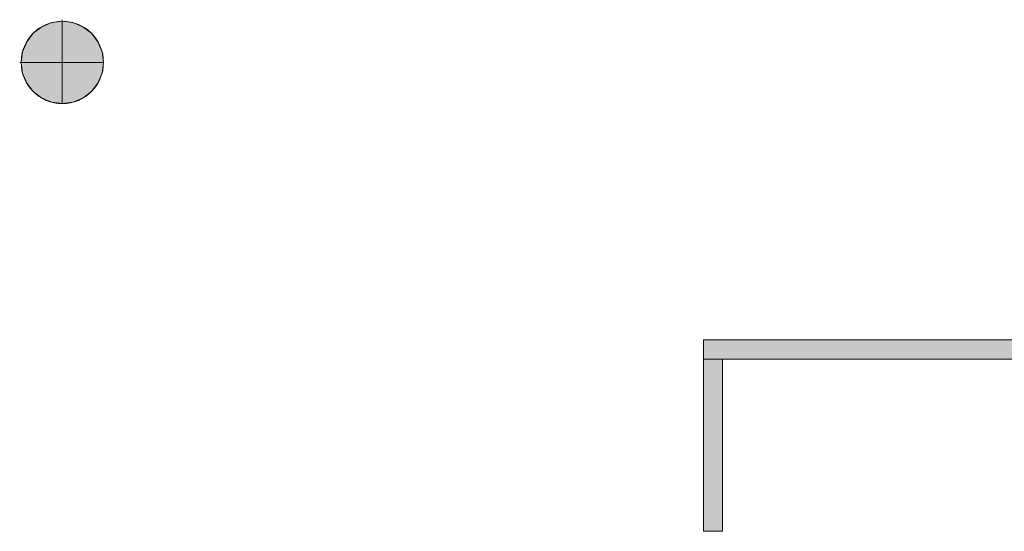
# Model space of a CAD drawing. Header units: inches. Extents: x 15 to 546804, y -66 to 267312.
# Tile 188 of 256: x 527944 to 533094, y 17872 to 20545. Entities that reach past the tile are written whole.
import ezdxf

# ---------------------------------------------------------------- set-up
doc = ezdxf.new("R2010")
doc.units = ezdxf.units.IN
doc.header["$MEASUREMENT"] = 0
doc.layers.add('Zone-1', color=4, linetype='Continuous')

msp = doc.modelspace()

# ---------------------------------------------------------------- hatches: boundary and pattern name
at = {"lineweight": 20}
h = msp.add_hatch(color=7, dxfattribs=at)
h.dxf.hatch_style = 1
h.paths.add_polyline_path([(528382.5, 20322.6, 1), (527951.6, 20322.6, 1)])
at = {"layer": 'Zone-1', "lineweight": 20}
h = msp.add_hatch(color=7, dxfattribs=at)
h.dxf.hatch_style = 1
h.paths.add_polyline_path([(533420.4, 18871.8), (531520.4, 18871.8), (531520.4, 18771.8), (531620.4, 18771.8), (533420.4, 18771.8)])
h.paths.add_polyline_path([(531620.4, 18771.8), (531520.4, 18771.8), (531520.4, 17871.8), (531620.4, 17871.8)])
h.paths.add_polyline_path([(534121.5, 17971.8), (533520.4, 17971.8), (533520.4, 17871.8), (534121.5, 17871.8)])
h.paths.add_polyline_path([(533520.4, 17971.8), (533520.4, 20371.8), (533420.4, 20371.8), (533420.4, 17871.8), (533520.4, 17871.8)])
h.paths.add_polyline_path([(534121.5, 20371.8), (533520.4, 20371.8), (533520.4, 20271.8), (534121.5, 20271.8)])
h.paths.add_polyline_path([(534221.5, 20371.8), (534121.5, 20371.8), (534121.5, 20271.8), (534121.5, 17871.8), (534221.5, 17871.8)])

# ---------------------------------------------------------------- linework, layer by layer
at = {"color": 7, "lineweight": 20}
for p, q in [((528059.3, 20508.4, 0), (528059.3, 20508.4, 7000)), ((528111.3, 20529.9, 0), (528111.3, 20529.9, 7000)), ((528167, 20544.9, 0), (528167, 20537.3, 0)), ((528167, 20537.3, 0), (528167, 20537.3, 7000)), ((528167, 20537.3, 0), (528167, 20106.4, 0)), ((528222.8, 20529.9, 0), (528222.8, 20529.9, 7000)), ((528274.8, 20508.4, 0), (528274.8, 20508.4, 7000)), ((528014.7, 20474.2, 0), (528014.7, 20474.2, 7000)), ((528319.4, 20474.2, 0), (528319.4, 20474.2, 7000)), ((527980.5, 20429.5, 0), (527980.5, 20429.5, 7000)), ((528353.6, 20429.5, 0), (528353.6, 20429.5, 7000)), ((527959, 20377.6, 0), (527959, 20377.6, 7000)), ((528375.1, 20377.6, 0), (528375.1, 20377.6, 7000)), ((527944, 20321.8, 0), (527951.6, 20321.8, 0)), ((527951.6, 20321.8, 0), (527951.6, 20321.8, 7000)), ((527951.6, 20321.8, 0), (528382.5, 20321.8, 0)), ((528382.5, 20321.8, 0), (528382.5, 20321.8, 7000)), ((527959, 20266.1, 0), (527959, 20266.1, 7000)), ((528375.1, 20266.1, 0), (528375.1, 20266.1, 7000)), ((527980.5, 20214.1, 0), (527980.5, 20214.1, 7000)), ((528353.6, 20214.1, 0), (528353.6, 20214.1, 7000)), ((528014.7, 20169.5, 0), (528014.7, 20169.5, 7000)), ((528319.4, 20169.5, 0), (528319.4, 20169.5, 7000)), ((528059.3, 20135.3, 0), (528059.3, 20135.3, 7000)), ((528111.3, 20113.7, 0), (528111.3, 20113.7, 7000)), ((528167, 20106.4, 0), (528167, 20106.4, 7000)), ((528222.8, 20113.7, 0), (528222.8, 20113.7, 7000)), ((528274.8, 20135.3, 0), (528274.8, 20135.3, 7000)), ((531520.4, 18871.8, 3200), (533420.4, 18871.8, 3200)), ((531520.4, 18871.8, 3200), (531520.4, 18771.8, 3200)), ((531520.4, 18871.8, 0), (531520.4, 18871.8, 3200)), ((531520.4, 18771.8, 0), (531520.4, 18871.8, 0)), ((531520.4, 18871.8, 0), (533420.4, 18871.8, 0)), ((531520.4, 18771.8, 0), (531520.4, 18771.8, 3200)), ((531520.4, 17871.8, 3200), (531520.4, 18771.8, 3200)), ((531620.4, 18771.8, 0), (531520.4, 18771.8, 0)), ((531520.4, 18771.8, 3200), (531620.4, 18771.8, 3200)), ((531520.4, 17871.8, 0), (531520.4, 18771.8, 0)), ((531520.4, 18771.8, 3200), (531520.4, 18771.8, 0)), ((531520.4, 18771.8, 0), (533420.4, 18771.8, 0)), ((531520.4, 18771.8, 3200), (533420.4, 18771.8, 3200)), ((531620.4, 18771.8, 3200), (531620.4, 18771.8, 0)), ((531620.4, 17871.8, 0), (531620.4, 18771.8, 0)), ((531620.4, 17871.8, 3200), (531620.4, 18771.8, 3200)), ((531520.4, 17871.8, 3200), (531620.4, 17871.8, 3200)), ((531520.4, 17871.8, 0), (531520.4, 17871.8, 3200)), ((531620.4, 17871.8, 0), (531520.4, 17871.8, 0)), ((531620.4, 17871.8, 3200), (531620.4, 17871.8, 0))]:
    msp.add_line(p, q, dxfattribs=at)
for centre in [(528167, 20321.8, 7000), (528167, 20321.8, 0)]:
    msp.add_circle(centre, 215.4, dxfattribs=at)
for points, invisible_edges in [([(528014.7, 20169.5, 0), (528014.7, 20474.2, 0), (528059.3, 20508.4, 0)], 13), ([(528014.7, 20169.5, 0), (528059.3, 20508.4, 0), (528059.3, 20135.3, 0)], 3), ([(528014.7, 20474.2, 7000), (528059.3, 20508.4, 0), (528014.7, 20474.2, 0)], 1), ([(528059.3, 20508.4, 0), (528014.7, 20474.2, 7000), (528059.3, 20508.4, 7000)], 1), ([(528014.7, 20474.2, 7000), (528059.3, 20135.3, 7000), (528059.3, 20508.4, 7000)], 3), ([(528059.3, 20508.4, 7000), (528111.3, 20529.9, 0), (528059.3, 20508.4, 0)], 1), ([(528111.3, 20529.9, 0), (528059.3, 20508.4, 7000), (528111.3, 20529.9, 7000)], 1), ([(528059.3, 20135.3, 0), (528059.3, 20508.4, 0), (528111.3, 20529.9, 0)], 13), ([(528059.3, 20135.3, 0), (528111.3, 20529.9, 0), (528111.3, 20113.7, 0)], 3), ([(528059.3, 20508.4, 7000), (528111.3, 20113.7, 7000), (528111.3, 20529.9, 7000)], 3), ([(528059.3, 20508.4, 7000), (528059.3, 20135.3, 7000), (528111.3, 20113.7, 7000)], 13), ([(528111.3, 20529.9, 7000), (528167, 20537.3, 0), (528111.3, 20529.9, 0)], 1), ([(528167, 20537.3, 0), (528111.3, 20529.9, 7000), (528167, 20537.3, 7000)], 1), ([(528111.3, 20113.7, 0), (528111.3, 20529.9, 0), (528167, 20537.3, 0)], 13), ([(528111.3, 20113.7, 0), (528167, 20537.3, 0), (528167, 20106.4, 0)], 3), ([(528111.3, 20529.9, 7000), (528167, 20106.4, 7000), (528167, 20537.3, 7000)], 3), ([(528111.3, 20529.9, 7000), (528111.3, 20113.7, 7000), (528167, 20106.4, 7000)], 13), ([(528167, 20537.3, 7000), (528222.8, 20529.9, 0), (528167, 20537.3, 0)], 1), ([(528222.8, 20529.9, 0), (528167, 20537.3, 7000), (528222.8, 20529.9, 7000)], 1), ([(528167, 20106.4, 0), (528167, 20537.3, 0), (528222.8, 20529.9, 0)], 13), ([(528167, 20537.3, 7000), (528167, 20106.4, 7000), (528222.8, 20113.7, 7000)], 13), ([(528167, 20537.3, 7000), (528222.8, 20113.7, 7000), (528222.8, 20529.9, 7000)], 3), ([(528167, 20106.4, 0), (528222.8, 20529.9, 0), (528222.8, 20113.7, 0)], 3), ([(528222.8, 20529.9, 7000), (528274.8, 20508.4, 0), (528222.8, 20529.9, 0)], 1), ([(528274.8, 20508.4, 0), (528222.8, 20529.9, 7000), (528274.8, 20508.4, 7000)], 1), ([(528222.8, 20113.7, 0), (528222.8, 20529.9, 0), (528274.8, 20508.4, 0)], 13), ([(528222.8, 20529.9, 7000), (528222.8, 20113.7, 7000), (528274.8, 20135.3, 7000)], 13), ([(528222.8, 20529.9, 7000), (528274.8, 20135.3, 7000), (528274.8, 20508.4, 7000)], 3), ([(528222.8, 20113.7, 0), (528274.8, 20508.4, 0), (528274.8, 20135.3, 0)], 3), ([(528274.8, 20508.4, 7000), (528319.4, 20474.2, 0), (528274.8, 20508.4, 0)], 1), ([(528319.4, 20474.2, 0), (528274.8, 20508.4, 7000), (528319.4, 20474.2, 7000)], 1), ([(528274.8, 20135.3, 0), (528274.8, 20508.4, 0), (528319.4, 20474.2, 0)], 13), ([(528274.8, 20508.4, 7000), (528274.8, 20135.3, 7000), (528319.4, 20169.5, 7000)], 13), ([(528274.8, 20508.4, 7000), (528319.4, 20169.5, 7000), (528319.4, 20474.2, 7000)], 3), ([(527980.5, 20214.1, 0), (527980.5, 20429.5, 0), (528014.7, 20474.2, 0)], 13), ([(527980.5, 20214.1, 0), (528014.7, 20474.2, 0), (528014.7, 20169.5, 0)], 3), ([(528014.7, 20474.2, 7000), (527980.5, 20429.5, 0), (527980.5, 20429.5, 7000)], 1), ([(527980.5, 20429.5, 0), (528014.7, 20474.2, 7000), (528014.7, 20474.2, 0)], 1), ([(527980.5, 20429.5, 7000), (528014.7, 20169.5, 7000), (528014.7, 20474.2, 7000)], 3), ([(528014.7, 20474.2, 7000), (528014.7, 20169.5, 7000), (528059.3, 20135.3, 7000)], 13), ([(528274.8, 20135.3, 0), (528319.4, 20474.2, 0), (528319.4, 20169.5, 0)], 3), ([(528319.4, 20474.2, 0), (528353.6, 20429.5, 7000), (528353.6, 20429.5, 0)], 1), ([(528353.6, 20429.5, 7000), (528319.4, 20474.2, 0), (528319.4, 20474.2, 7000)], 1), ([(528319.4, 20169.5, 0), (528319.4, 20474.2, 0), (528353.6, 20429.5, 0)], 13), ([(528319.4, 20474.2, 7000), (528319.4, 20169.5, 7000), (528353.6, 20214.1, 7000)], 13), ([(528319.4, 20474.2, 7000), (528353.6, 20214.1, 7000), (528353.6, 20429.5, 7000)], 3), ([(527959, 20266.1, 0), (527959, 20377.6, 0), (527980.5, 20429.5, 0)], 13), ([(527959, 20266.1, 0), (527980.5, 20429.5, 0), (527980.5, 20214.1, 0)], 3), ([(527980.5, 20429.5, 7000), (527959, 20377.6, 0), (527959, 20377.6, 7000)], 1), ([(527959, 20377.6, 0), (527980.5, 20429.5, 7000), (527980.5, 20429.5, 0)], 1), ([(527959, 20377.6, 7000), (527980.5, 20214.1, 7000), (527980.5, 20429.5, 7000)], 3), ([(527980.5, 20429.5, 7000), (527980.5, 20214.1, 7000), (528014.7, 20169.5, 7000)], 13), ([(528319.4, 20169.5, 0), (528353.6, 20429.5, 0), (528353.6, 20214.1, 0)], 3), ([(528353.6, 20429.5, 0), (528375.1, 20377.6, 7000), (528375.1, 20377.6, 0)], 1), ([(528375.1, 20377.6, 7000), (528353.6, 20429.5, 0), (528353.6, 20429.5, 7000)], 1), ([(528353.6, 20214.1, 0), (528353.6, 20429.5, 0), (528375.1, 20377.6, 0)], 13), ([(528353.6, 20429.5, 7000), (528353.6, 20214.1, 7000), (528375.1, 20266.1, 7000)], 13), ([(528353.6, 20429.5, 7000), (528375.1, 20266.1, 7000), (528375.1, 20377.6, 7000)], 3), ([(527959, 20377.6, 0), (527959, 20266.1, 0), (527951.6, 20321.8, 0)], 1), ([(527959, 20377.6, 7000), (527951.6, 20321.8, 0), (527951.6, 20321.8, 7000)], 1), ([(527951.6, 20321.8, 0), (527959, 20377.6, 7000), (527959, 20377.6, 0)], 1), ([(527959, 20266.1, 7000), (527959, 20377.6, 7000), (527951.6, 20321.8, 7000)], 1), ([(527959, 20377.6, 7000), (527959, 20266.1, 7000), (527980.5, 20214.1, 7000)], 13), ([(528353.6, 20214.1, 0), (528375.1, 20377.6, 0), (528375.1, 20266.1, 0)], 3), ([(528375.1, 20377.6, 0), (528382.5, 20321.8, 7000), (528382.5, 20321.8, 0)], 1), ([(528382.5, 20321.8, 7000), (528375.1, 20377.6, 0), (528375.1, 20377.6, 7000)], 1), ([(528375.1, 20266.1, 0), (528375.1, 20377.6, 0), (528382.5, 20321.8, 0)], 1), ([(528375.1, 20377.6, 7000), (528375.1, 20266.1, 7000), (528382.5, 20321.8, 7000)], 1), ([(527951.6, 20321.8, 7000), (527959, 20266.1, 0), (527959, 20266.1, 7000)], 1), ([(527959, 20266.1, 0), (527951.6, 20321.8, 7000), (527951.6, 20321.8, 0)], 1), ([(528382.5, 20321.8, 0), (528375.1, 20266.1, 7000), (528375.1, 20266.1, 0)], 1), ([(528375.1, 20266.1, 7000), (528382.5, 20321.8, 0), (528382.5, 20321.8, 7000)], 1), ([(527959, 20266.1, 7000), (527980.5, 20214.1, 0), (527980.5, 20214.1, 7000)], 1), ([(527980.5, 20214.1, 0), (527959, 20266.1, 7000), (527959, 20266.1, 0)], 1), ([(528375.1, 20266.1, 0), (528353.6, 20214.1, 7000), (528353.6, 20214.1, 0)], 1), ([(528353.6, 20214.1, 7000), (528375.1, 20266.1, 0), (528375.1, 20266.1, 7000)], 1), ([(527980.5, 20214.1, 7000), (528014.7, 20169.5, 0), (528014.7, 20169.5, 7000)], 1), ([(528014.7, 20169.5, 0), (527980.5, 20214.1, 7000), (527980.5, 20214.1, 0)], 1), ([(528353.6, 20214.1, 0), (528319.4, 20169.5, 7000), (528319.4, 20169.5, 0)], 1), ([(528319.4, 20169.5, 7000), (528353.6, 20214.1, 0), (528353.6, 20214.1, 7000)], 1), ([(528059.3, 20135.3, 7000), (528014.7, 20169.5, 0), (528059.3, 20135.3, 0)], 1), ([(528014.7, 20169.5, 0), (528059.3, 20135.3, 7000), (528014.7, 20169.5, 7000)], 1), ([(528319.4, 20169.5, 7000), (528274.8, 20135.3, 0), (528319.4, 20169.5, 0)], 1), ([(528274.8, 20135.3, 0), (528319.4, 20169.5, 7000), (528274.8, 20135.3, 7000)], 1), ([(528111.3, 20113.7, 7000), (528059.3, 20135.3, 0), (528111.3, 20113.7, 0)], 1), ([(528059.3, 20135.3, 0), (528111.3, 20113.7, 7000), (528059.3, 20135.3, 7000)], 1), ([(528167, 20106.4, 7000), (528111.3, 20113.7, 0), (528167, 20106.4, 0)], 1), ([(528111.3, 20113.7, 0), (528167, 20106.4, 7000), (528111.3, 20113.7, 7000)], 1), ([(528222.8, 20113.7, 7000), (528167, 20106.4, 0), (528222.8, 20113.7, 0)], 1), ([(528167, 20106.4, 0), (528222.8, 20113.7, 7000), (528167, 20106.4, 7000)], 1), ([(528274.8, 20135.3, 7000), (528222.8, 20113.7, 0), (528274.8, 20135.3, 0)], 1), ([(528222.8, 20113.7, 0), (528274.8, 20135.3, 7000), (528222.8, 20113.7, 7000)], 1), ([(531520.4, 18871.8, 3200), (531520.4, 18771.8, 0), (531520.4, 18771.8, 3200)], 1), ([(531520.4, 18771.8, 0), (531520.4, 18871.8, 3200), (531520.4, 18871.8, 0)], 1), ([(531520.4, 18871.8, 3200), (533420.4, 18871.8, 0), (531520.4, 18871.8, 0)], 1), ([(533420.4, 18871.8, 0), (531520.4, 18871.8, 3200), (533420.4, 18871.8, 3200)], 1), ([(533420.4, 18871.8, 0), (531520.4, 18771.8, 0), (531520.4, 18871.8, 0)], 1), ([(531520.4, 18771.8, 0), (533420.4, 18871.8, 0), (533420.4, 18771.8, 0)], 1), ([(533420.4, 18771.8, 3200), (531520.4, 18871.8, 3200), (531520.4, 18771.8, 3200)], 1), ([(531520.4, 18871.8, 3200), (533420.4, 18771.8, 3200), (533420.4, 18871.8, 3200)], 1), ([(533420.4, 18771.8, 3200), (531520.4, 18771.8, 0), (533420.4, 18771.8, 0)], 1), ([(531520.4, 18771.8, 0), (533420.4, 18771.8, 3200), (531520.4, 18771.8, 3200)], 1), ([(531520.4, 18771.8, 0), (531620.4, 18771.8, 3200), (531620.4, 18771.8, 0)], 1), ([(531620.4, 18771.8, 3200), (531520.4, 18771.8, 0), (531520.4, 18771.8, 3200)], 1), ([(531520.4, 17871.8, 0), (531520.4, 18771.8, 3200), (531520.4, 18771.8, 0)], 1), ([(531520.4, 18771.8, 3200), (531520.4, 17871.8, 0), (531520.4, 17871.8, 3200)], 1), ([(531520.4, 18771.8, 0), (531620.4, 17871.8, 0), (531520.4, 17871.8, 0)], 1), ([(531620.4, 17871.8, 0), (531520.4, 18771.8, 0), (531620.4, 18771.8, 0)], 1), ([(531620.4, 18771.8, 3200), (531520.4, 17871.8, 3200), (531620.4, 17871.8, 3200)], 1), ([(531520.4, 17871.8, 3200), (531620.4, 18771.8, 3200), (531520.4, 18771.8, 3200)], 1), ([(531620.4, 18771.8, 3200), (531620.4, 17871.8, 0), (531620.4, 18771.8, 0)], 1), ([(531620.4, 17871.8, 0), (531620.4, 18771.8, 3200), (531620.4, 17871.8, 3200)], 1), ([(531520.4, 17871.8, 3200), (531620.4, 17871.8, 0), (531620.4, 17871.8, 3200)], 1), ([(531620.4, 17871.8, 0), (531520.4, 17871.8, 3200), (531520.4, 17871.8, 0)], 1)]:
    msp.add_3dface(points, dxfattribs=dict(at, invisible_edges=invisible_edges))

doc.saveas('drawing.dxf')
